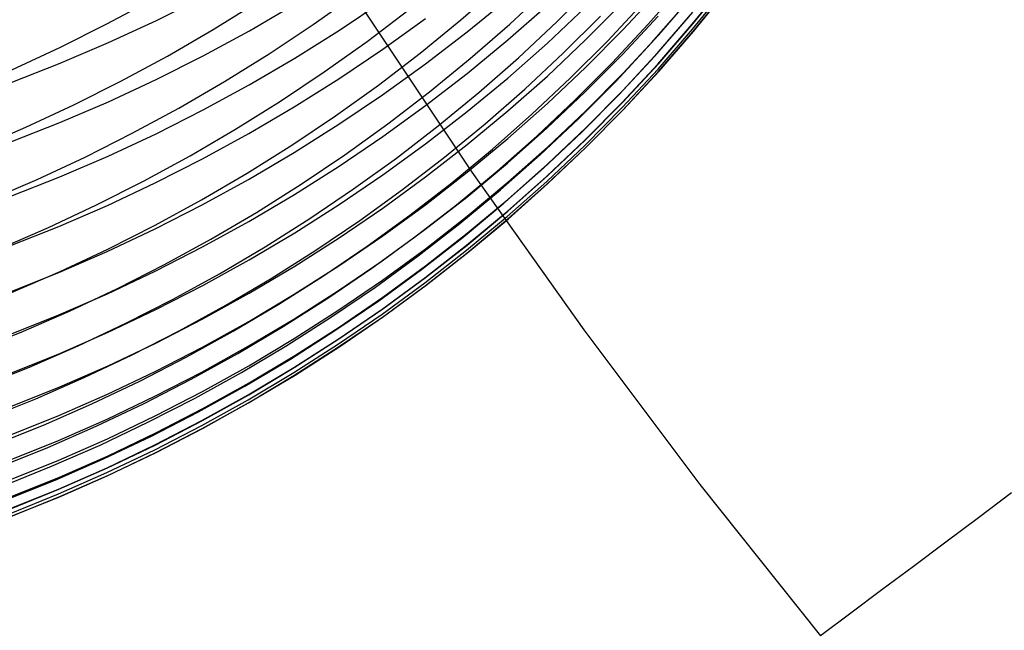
# Model space of a CAD drawing. Extents: x -383 to 1849, y -1185 to -529.
# Tile 41 of 256: x -318.77 to -309.63, y -1119.27 to -1113.6. Entities that reach past the tile are written whole.
import ezdxf

# ---------------------------------------------------------------- set-up
doc = ezdxf.new("R2010")
doc.units = 0
doc.layers.add('PREDEFINITO', color=7, linetype='CONTINUOUS')

msp = doc.modelspace()

# ---------------------------------------------------------------- linework, layer by layer
at = {"layer": 'PREDEFINITO'}
for p, q in [((-314.6731, -1113.6024, 556.1982), (-314.3053, -1113.2832, 556.2543)), ((-314.2193, -1113.6414, 558.2304), (-313.8627, -1113.3102, 558.2846)), ((-313.7822, -1113.6209, 560.2643), (-313.4369, -1113.2776, 560.3161)), ((-312.9345, -1113.643, 566.3085), (-312.6135, -1113.2761, 566.3478)), ((-312.5252, -1113.6433, 572.3071), (-312.218, -1113.2645, 572.3298)), ((-312.5228, -1113.6894, 574.2238), (-312.2153, -1113.3105, 574.2424)), ((-312.516, -1113.6367, 580.0321), (-312.2085, -1113.2572, 580.0268)), ((-317.4996, -1113.6063, 603.9395), (-317.0626, -1113.3871, 603.8834)), ((-316.0447, -1113.645, 552.0878), (-315.6461, -1113.3624, 552.1422)), ((-314.6146, -1113.7123, 595.8221), (-314.237, -1113.4023, 595.7682)), ((-313.1688, -1113.6946, 587.8635), (-312.8361, -1113.337, 587.8313)), ((-312.8368, -1113.741, 583.9321), (-312.5164, -1113.3721, 583.9132)), ((-312.5206, -1113.7134, 578.0979), (-312.2132, -1113.3339, 578.1026)), ((-312.5132, -1113.7089, 576.0803), (-312.2061, -1113.3298, 576.0963)), ((-317.9582, -1113.6397, 547.9645), (-317.5262, -1113.4073, 548.0091)), ((-316.974, -1113.6926, 550.0176), (-316.5584, -1113.4348, 550.0677)), ((-316.6358, -1113.7021, 601.8989), (-316.214, -1113.4564, 601.8412)), ((-315.8011, -1113.6973, 599.8534), (-315.3958, -1113.4254, 599.7952)), ((-314.2362, -1113.7871, 593.8346), (-313.8691, -1113.4648, 593.7852)), ((-313.8706, -1113.8186, 591.8467), (-313.5152, -1113.4845, 591.8024)), ((-313.5149, -1113.7879, 589.8556), (-313.1709, -1113.442, 589.8171)), ((-313.3128, -1113.7981, 564.2808), (-312.9797, -1113.4424, 564.324)), ((-312.903, -1113.8165, 568.2952), (-312.5823, -1113.4491, 568.3288)), ((-315.5669, -1113.5212, 433.0335), (-314.5706, -1115.0145, 433.0308)), ((-315.5424, -1113.8019, 554.1144), (-315.1535, -1113.5065, 554.1684)), ((-313.7237, -1113.911, 562.2481), (-313.3783, -1113.5669, 562.2947)), ((-313.1741, -1113.924, 585.9111), (-312.8415, -1113.566, 585.8861)), ((-312.8731, -1113.9391, 570.2878), (-312.5527, -1113.5711, 570.3156)), ((-312.8385, -1113.8987, 581.9991), (-312.5187, -1113.5297, 581.9866)), ((-318.3972, -1113.8593, 547.9244), (-317.9582, -1113.6397, 547.9645)), ((-317.9433, -1113.8121, 603.9921), (-317.4996, -1113.6063, 603.9395)), ((-316.4521, -1113.9158, 552.0372), (-316.0447, -1113.645, 552.0878)), ((-315.3992, -1113.875, 597.8626), (-315.0021, -1113.5896, 597.8072)), ((-315.0512, -1113.9104, 556.1451), (-314.6731, -1113.6024, 556.1982)), ((-314.5869, -1113.9617, 558.1789), (-314.2193, -1113.6414, 558.2304)), ((-314.1389, -1113.9535, 560.2149), (-313.7822, -1113.6209, 560.2643)), ((-313.2678, -1113.9995, 566.2707), (-312.9345, -1113.643, 566.3085)), ((-312.8453, -1114.012, 572.2852), (-312.5252, -1113.6433, 572.3071)), ((-312.8364, -1114.0061, 580.0373), (-312.516, -1113.6367, 580.0321)), ((-317.3976, -1113.938, 549.9716), (-316.974, -1113.6926, 550.0176)), ((-317.0654, -1113.935, 601.9535), (-316.6358, -1113.7021, 601.8989)), ((-316.2149, -1113.9567, 599.909), (-315.8011, -1113.6973, 599.8534)), ((-315.0023, -1114.0106, 595.8739), (-314.6146, -1113.7123, 595.8221)), ((-313.5135, -1114.0415, 587.8947), (-313.1688, -1113.6946, 587.8635)), ((-313.1695, -1114.0994, 583.9505), (-312.8368, -1113.741, 583.9321)), ((-312.8431, -1114.0581, 574.2057), (-312.5228, -1113.6894, 574.2238)), ((-312.8408, -1114.0826, 578.0933), (-312.5206, -1113.7134, 578.0979)), ((-312.8332, -1114.0779, 576.0648), (-312.5132, -1113.7089, 576.0803)), ((-318.8428, -1114.0659, 547.8888), (-318.3972, -1113.8593, 547.9244)), ((-318.3932, -1114.0044, 604.0413), (-317.9433, -1113.8121, 603.9921)), ((-315.9407, -1114.0856, 554.0638), (-315.5424, -1113.8019, 554.1144)), ((-314.6137, -1114.0981, 593.8823), (-314.2362, -1113.7871, 593.8346)), ((-314.2369, -1114.1416, 591.8896), (-313.8706, -1113.8186, 591.8467)), ((-313.8703, -1114.1229, 589.8929), (-313.5149, -1113.7879, 589.8556)), ((-313.6576, -1114.1433, 564.2393), (-313.3128, -1113.7981, 564.2808)), ((-313.236, -1114.1735, 568.2629), (-312.903, -1113.8165, 568.2952)), ((-317.8287, -1114.1708, 549.9297), (-317.3976, -1113.938, 549.9716)), ((-317.502, -1114.1547, 602.0051), (-317.0654, -1113.935, 601.9535)), ((-316.8681, -1114.1745, 551.9902), (-316.4521, -1113.9158, 552.0372)), ((-315.8053, -1114.1483, 597.9156), (-315.3992, -1113.875, 597.8626)), ((-315.4393, -1114.2069, 556.095), (-315.0512, -1113.9104, 556.1451)), ((-314.0804, -1114.2442, 562.2036), (-313.7237, -1113.911, 562.2481)), ((-313.5187, -1114.2712, 585.9353), (-313.1741, -1113.924, 585.9111)), ((-313.2059, -1114.2967, 570.2609), (-312.8731, -1113.9391, 570.2878)), ((-313.1707, -1114.2574, 582.0112), (-312.8385, -1113.8987, 581.9991)), ((-318.8489, -1114.1828, 604.0869), (-318.3932, -1114.0044, 604.0413)), ((-316.6369, -1114.2035, 599.9618), (-316.2149, -1113.9567, 599.909)), ((-315.3994, -1114.297, 595.9237), (-315.0023, -1114.0106, 595.8739)), ((-314.9648, -1114.2707, 558.1301), (-314.5869, -1113.9617, 558.1789)), ((-314.5064, -1114.275, 560.1679), (-314.1389, -1113.9535, 560.2149)), ((-313.8696, -1114.3775, 587.9249), (-313.5135, -1114.0415, 587.8947)), ((-313.613, -1114.3455, 566.2345), (-313.2678, -1113.9995, 566.2707)), ((-313.1777, -1114.3703, 572.2641), (-312.8453, -1114.012, 572.2852)), ((-313.1691, -1114.3651, 580.0423), (-312.8364, -1114.0061, 580.0373)), ((-316.348, -1114.3574, 554.0167), (-315.9407, -1114.0856, 554.0638)), ((-315.0012, -1114.3975, 593.9282), (-314.6137, -1114.0981, 593.8823)), ((-314.2366, -1114.4467, 589.929), (-313.8703, -1114.1229, 589.8929)), ((-313.5142, -1114.4472, 583.9684), (-313.1695, -1114.0994, 583.9505)), ((-313.1757, -1114.4163, 574.1881), (-312.8431, -1114.0581, 574.2057)), ((-313.1734, -1114.4415, 578.0888), (-312.8408, -1114.0826, 578.0933)), ((-313.1655, -1114.4365, 576.0497), (-312.8332, -1114.0779, 576.0648)), ((-318.2668, -1114.3907, 549.8919), (-317.8287, -1114.1708, 549.9297)), ((-317.9454, -1114.3611, 602.0536), (-317.502, -1114.1547, 602.0051)), ((-317.292, -1114.4207, 551.9471), (-316.8681, -1114.1745, 551.9902)), ((-317.0665, -1114.4374, 600.0119), (-316.6369, -1114.2035, 599.9618)), ((-316.2199, -1114.4091, 597.9662), (-315.8053, -1114.1483, 597.9156)), ((-315.8368, -1114.4917, 556.0481), (-315.4393, -1114.2069, 556.095)), ((-314.6137, -1114.4531, 591.9309), (-314.2369, -1114.1416, 591.8896)), ((-314.0139, -1114.4776, 564.1998), (-313.6576, -1114.1433, 564.2393)), ((-313.5808, -1114.5198, 568.2319), (-313.236, -1114.1735, 568.2629)), ((-315.8056, -1114.5713, 595.9713), (-315.3994, -1114.297, 595.9237)), ((-315.3527, -1114.5681, 558.084), (-314.9648, -1114.2707, 558.1301)), ((-314.8844, -1114.5853, 560.1235), (-314.5064, -1114.275, 560.1679)), ((-314.4481, -1114.5663, 562.1613), (-314.0804, -1114.2442, 562.2036)), ((-313.8747, -1114.6075, 585.9587), (-313.5187, -1114.2712, 585.9353)), ((-313.5506, -1114.6436, 570.2352), (-313.2059, -1114.2967, 570.2609)), ((-313.5147, -1114.6053, 582.0229), (-313.1707, -1114.2574, 582.0112)), ((-318.7115, -1114.5975, 549.8584), (-318.2668, -1114.3907, 549.8919)), ((-318.3949, -1114.5538, 602.0988), (-317.9454, -1114.3611, 602.0536)), ((-316.7638, -1114.617, 553.9729), (-316.348, -1114.3574, 554.0167)), ((-316.6427, -1114.6574, 598.0144), (-316.2199, -1114.4091, 597.9662)), ((-315.3982, -1114.6849, 593.9723), (-315.0012, -1114.3975, 593.9282)), ((-314.2366, -1114.7023, 587.9541), (-313.8696, -1114.3775, 587.9249)), ((-313.9696, -1114.6806, 566.1998), (-313.613, -1114.3455, 566.2345)), ((-313.522, -1114.7179, 572.2437), (-313.1777, -1114.3703, 572.2641)), ((-313.5138, -1114.7134, 580.0471), (-313.1691, -1114.3651, 580.0423)), ((-317.7233, -1114.6542, 551.9077), (-317.292, -1114.4207, 551.9471)), ((-317.5032, -1114.6581, 600.0592), (-317.0665, -1114.4374, 600.0119)), ((-316.2433, -1114.7644, 556.0043), (-315.8368, -1114.4917, 556.0481)), ((-315.0004, -1114.7529, 591.9706), (-314.6137, -1114.4531, 591.9309)), ((-314.6134, -1114.759, 589.9638), (-314.2366, -1114.4467, 589.929)), ((-314.3811, -1114.8009, 564.1621), (-314.0139, -1114.4776, 564.1998)), ((-313.8703, -1114.784, 583.9856), (-313.5142, -1114.4472, 583.9684)), ((-313.5203, -1114.7639, 574.1711), (-313.1757, -1114.4163, 574.1881)), ((-313.5178, -1114.7895, 578.0844), (-313.1734, -1114.4415, 578.0888)), ((-313.5097, -1114.7845, 576.0351), (-313.1655, -1114.4365, 576.0497)), ((-318.8502, -1114.7326, 602.1408), (-318.3949, -1114.5538, 602.0988)), ((-316.2204, -1114.8332, 596.0168), (-315.8056, -1114.5713, 595.9713)), ((-315.75, -1114.8538, 558.0409), (-315.3527, -1114.5681, 558.084)), ((-315.2723, -1114.884, 560.0815), (-314.8844, -1114.5853, 560.1235)), ((-314.8261, -1114.8771, 562.1212), (-314.4481, -1114.5663, 562.1613)), ((-313.9371, -1114.8552, 568.2022), (-313.5808, -1114.5198, 568.2319)), ((-319.1622, -1114.7908, 549.8291), (-318.7115, -1114.5975, 549.8584)), ((-318.1617, -1114.8748, 551.8723), (-317.7233, -1114.6542, 551.9077)), ((-317.9466, -1114.8654, 600.1036), (-317.5032, -1114.6581, 600.0592)), ((-317.1875, -1114.8641, 553.9327), (-316.7638, -1114.617, 553.9729)), ((-317.073, -1114.8927, 598.06), (-316.6427, -1114.6574, 598.0144)), ((-314.3371, -1115.0045, 566.1668), (-313.9696, -1114.6806, 566.1998)), ((-314.2416, -1114.9325, 585.9814), (-313.8747, -1114.6075, 585.9587)), ((-313.9067, -1114.9796, 570.2105), (-313.5506, -1114.6436, 570.2352)), ((-313.8702, -1114.9422, 582.0343), (-313.5147, -1114.6053, 582.0229)), ((-316.6582, -1115.0248, 555.9637), (-316.2433, -1114.7644, 556.0043)), ((-315.8043, -1114.96, 594.0145), (-315.3982, -1114.6849, 593.9723)), ((-315.3967, -1115.0407, 592.0088), (-315.0004, -1114.7529, 591.9706)), ((-315.0002, -1115.0596, 589.9973), (-314.6134, -1114.759, 589.9638)), ((-314.6141, -1115.0156, 587.9823), (-314.2366, -1114.7023, 587.9541)), ((-313.8778, -1115.0546, 572.2242), (-313.522, -1114.7179, 572.2437)), ((-313.8762, -1115.1005, 574.1547), (-313.5203, -1114.7639, 574.1711)), ((-313.8698, -1115.0508, 580.0518), (-313.5138, -1114.7134, 580.0471)), ((-318.3962, -1115.059, 600.1451), (-317.9466, -1114.8654, 600.1036)), ((-317.6187, -1115.0984, 553.896), (-317.1875, -1114.8641, 553.9327)), ((-316.6432, -1115.0824, 596.0601), (-316.2204, -1114.8332, 596.0168)), ((-316.1563, -1115.1273, 558.0005), (-315.75, -1114.8538, 558.0409)), ((-314.7587, -1115.1127, 564.1264), (-314.3811, -1114.8009, 564.1621)), ((-314.3044, -1115.1794, 568.1739), (-313.9371, -1114.8552, 568.2022)), ((-314.2374, -1115.1096, 584.0023), (-313.8703, -1114.784, 583.9856)), ((-313.8738, -1115.1266, 578.0802), (-313.5178, -1114.7895, 578.0844)), ((-313.8653, -1115.1214, 576.0209), (-313.5097, -1114.7845, 576.0351)), ((-318.6067, -1115.0822, 551.8408), (-318.1617, -1114.8748, 551.8723)), ((-317.5105, -1115.1147, 598.1031), (-317.073, -1114.8927, 598.06)), ((-315.6697, -1115.1708, 560.0421), (-315.2723, -1114.884, 560.0815)), ((-315.2142, -1115.1762, 562.0833), (-314.8261, -1114.8771, 562.1212)), ((-314.619, -1115.246, 586.0032), (-314.2416, -1114.9325, 585.9814)), ((-314.2366, -1115.2678, 582.0453), (-313.8702, -1114.9422, 582.0343)), ((-317.0812, -1115.2726, 555.9263), (-316.6582, -1115.0248, 555.9637)), ((-316.219, -1115.2228, 594.0548), (-315.8043, -1114.96, 594.0145)), ((-315.8019, -1115.3163, 592.0454), (-315.3967, -1115.0407, 592.0088)), ((-315.0016, -1115.3172, 588.0095), (-314.6141, -1115.0156, 587.9823)), ((-314.7151, -1115.3171, 566.1355), (-314.3371, -1115.0045, 566.1668)), ((-314.5706, -1115.0145, 433.0308), (-313.5328, -1116.4793, 433.0294)), ((-314.2737, -1115.3043, 570.1869), (-313.9067, -1114.9796, 570.2105)), ((-319.0576, -1115.276, 551.8132), (-318.6067, -1115.0822, 551.8408)), ((-318.8515, -1115.2386, 600.1836), (-318.3962, -1115.059, 600.1451)), ((-318.0569, -1115.3197, 553.8629), (-317.6187, -1115.0984, 553.896)), ((-317.9546, -1115.3234, 598.1436), (-317.5105, -1115.1147, 598.1031)), ((-317.0736, -1115.3185, 596.1012), (-316.6432, -1115.0824, 596.0601)), ((-316.571, -1115.3885, 557.9631), (-316.1563, -1115.1273, 558.0005)), ((-315.3965, -1115.3481, 590.0295), (-315.0002, -1115.0596, 589.9973)), ((-315.1463, -1115.4129, 564.0926), (-314.7587, -1115.1127, 564.1264)), ((-314.6149, -1115.4237, 584.0184), (-314.2374, -1115.1096, 584.0023)), ((-314.2444, -1115.3801, 572.2054), (-313.8778, -1115.0546, 572.2242)), ((-314.2431, -1115.4259, 574.139), (-313.8762, -1115.1005, 574.1547)), ((-314.2406, -1115.4524, 578.0761), (-313.8738, -1115.1266, 578.0802)), ((-314.2368, -1115.3769, 580.0564), (-313.8698, -1115.0508, 580.0518)), ((-314.2319, -1115.4472, 576.0072), (-313.8653, -1115.1214, 576.0209)), ((-316.6417, -1115.4727, 594.0931), (-316.219, -1115.2228, 594.0548)), ((-316.0761, -1115.4455, 560.0052), (-315.6697, -1115.1708, 560.0421)), ((-315.6117, -1115.4634, 562.0478), (-315.2142, -1115.1762, 562.0833)), ((-314.682, -1115.4921, 568.147), (-314.3044, -1115.1794, 568.1739)), ((-318.5017, -1115.5278, 553.8334), (-318.0569, -1115.3197, 553.8629)), ((-318.4049, -1115.5183, 598.1814), (-317.9546, -1115.3234, 598.1436)), ((-317.5117, -1115.5076, 555.8922), (-317.0812, -1115.2726, 555.9263)), ((-317.5112, -1115.5415, 596.1399), (-317.0736, -1115.3185, 596.1012)), ((-316.2158, -1115.5793, 592.0802), (-315.8019, -1115.3163, 592.0454)), ((-315.3986, -1115.6067, 588.0355), (-315.0016, -1115.3172, 588.0095)), ((-315.103, -1115.6179, 566.1059), (-314.7151, -1115.3171, 566.1355)), ((-315.0064, -1115.5477, 586.0242), (-314.619, -1115.246, 586.0032)), ((-314.6512, -1115.6175, 570.1643), (-314.2737, -1115.3043, 570.1869)), ((-314.6134, -1115.5819, 582.0559), (-314.2366, -1115.2678, 582.0453)), ((-316.9938, -1115.637, 557.9286), (-316.571, -1115.3885, 557.9631)), ((-315.8018, -1115.6243, 590.0602), (-315.3965, -1115.3481, 590.0295)), ((-315.5434, -1115.7012, 564.0608), (-315.1463, -1115.4129, 564.0926)), ((-314.6215, -1115.694, 572.1874), (-314.2444, -1115.3801, 572.2054)), ((-314.6143, -1115.6914, 580.0607), (-314.2368, -1115.3769, 580.0564)), ((-317.072, -1115.7097, 594.1295), (-316.6417, -1115.4727, 594.0931)), ((-316.491, -1115.7078, 559.9709), (-316.0761, -1115.4455, 560.0052)), ((-316.0181, -1115.7384, 562.0144), (-315.6117, -1115.4634, 562.0478)), ((-315.0697, -1115.793, 568.1215), (-314.682, -1115.4921, 568.147)), ((-315.0024, -1115.726, 584.034), (-314.6149, -1115.4237, 584.0184)), ((-314.6204, -1115.7397, 574.1238), (-314.2431, -1115.4259, 574.139)), ((-314.6179, -1115.7667, 578.0722), (-314.2406, -1115.4524, 578.0761)), ((-314.6089, -1115.7614, 575.9941), (-314.2319, -1115.4472, 576.0072)), ((-318.9525, -1115.7223, 553.8076), (-318.5017, -1115.5278, 553.8334)), ((-318.8609, -1115.6992, 598.2165), (-318.4049, -1115.5183, 598.1814)), ((-317.9554, -1115.7509, 596.1763), (-317.5112, -1115.5415, 596.1399)), ((-317.9493, -1115.7295, 555.8613), (-317.5117, -1115.5076, 555.8922)), ((-316.6377, -1115.8295, 592.1134), (-316.2158, -1115.5793, 592.0802)), ((-315.4033, -1115.8374, 586.0444), (-315.0064, -1115.5477, 586.0242)), ((-315.0003, -1115.8842, 582.066), (-314.6134, -1115.5819, 582.0559)), ((-317.4242, -1115.8727, 557.897), (-316.9938, -1115.637, 557.9286)), ((-316.2156, -1115.888, 590.0896), (-315.8018, -1115.6243, 590.0602)), ((-315.8046, -1115.884, 588.0605), (-315.3986, -1115.6067, 588.0355)), ((-315.5004, -1115.9068, 566.0779), (-315.103, -1115.6179, 566.1059)), ((-315.0387, -1115.9189, 570.143), (-314.6512, -1115.6175, 570.1643)), ((-318.4057, -1115.9466, 596.2103), (-317.9554, -1115.7509, 596.1763)), ((-318.3934, -1115.938, 555.8338), (-317.9493, -1115.7295, 555.8613)), ((-317.5095, -1115.9333, 594.1638), (-317.072, -1115.7097, 594.1295)), ((-316.9139, -1115.9575, 559.9393), (-316.491, -1115.7078, 559.9709)), ((-316.4331, -1116.0009, 561.9835), (-316.0181, -1115.7384, 562.0144)), ((-315.9494, -1115.9773, 564.031), (-315.5434, -1115.7012, 564.0608)), ((-315.3994, -1116.0162, 584.0488), (-315.0024, -1115.726, 584.034)), ((-315.0087, -1115.9962, 572.1703), (-314.6215, -1115.694, 572.1874)), ((-315.0077, -1116.0418, 574.1093), (-314.6204, -1115.7397, 574.1238)), ((-315.0053, -1116.0691, 578.0684), (-314.6179, -1115.7667, 578.0722)), ((-315.0018, -1115.9942, 580.065), (-314.6143, -1115.6914, 580.0607)), ((-314.9959, -1116.0639, 575.9814), (-314.6089, -1115.7614, 575.9941)), ((-317.0672, -1116.0667, 592.1449), (-316.6377, -1115.8295, 592.1134)), ((-315.8092, -1116.1147, 586.0637), (-315.4033, -1115.8374, 586.0444)), ((-315.4668, -1116.0819, 568.0974), (-315.0697, -1115.793, 568.1215)), ((-318.8618, -1116.1282, 596.2419), (-318.4057, -1115.9466, 596.2103)), ((-318.8437, -1116.1329, 555.8097), (-318.3934, -1115.938, 555.8338)), ((-317.9536, -1116.1434, 594.196), (-317.5095, -1115.9333, 594.1638)), ((-317.8616, -1116.0952, 557.8685), (-317.4242, -1115.8727, 557.897)), ((-317.3444, -1116.1942, 559.9104), (-316.9139, -1115.9575, 559.9393)), ((-316.6376, -1116.1388, 590.1176), (-316.2156, -1115.888, 590.0896)), ((-316.2193, -1116.1487, 588.0843), (-315.8046, -1115.884, 588.0605)), ((-315.9069, -1116.1834, 566.0517), (-315.5004, -1115.9068, 566.0779)), ((-315.4357, -1116.2082, 570.1227), (-315.0387, -1115.9189, 570.143)), ((-315.3966, -1116.1744, 582.0758), (-315.0003, -1115.8842, 582.066)), ((-316.8562, -1116.2508, 561.9548), (-316.4331, -1116.0009, 561.9835)), ((-316.3641, -1116.2409, 564.0032), (-315.9494, -1115.9773, 564.031)), ((-315.8055, -1116.2942, 584.0631), (-315.3994, -1116.0162, 584.0488)), ((-315.4053, -1116.2864, 572.154), (-315.0087, -1115.9962, 572.1703)), ((-315.4046, -1116.3318, 574.0954), (-315.0077, -1116.0418, 574.1093)), ((-315.3988, -1116.2849, 580.069), (-315.0018, -1115.9942, 580.065)), ((-318.4039, -1116.3396, 594.2261), (-317.9536, -1116.1434, 594.196)), ((-318.3056, -1116.3043, 557.843), (-317.8616, -1116.0952, 557.8685)), ((-317.5039, -1116.2905, 592.1746), (-317.0672, -1116.0667, 592.1449)), ((-317.0672, -1116.3766, 590.1441), (-316.6376, -1116.1388, 590.1176)), ((-316.2237, -1116.3794, 586.0822), (-315.8092, -1116.1147, 586.0637)), ((-315.873, -1116.3586, 568.0747), (-315.4668, -1116.0819, 568.0974)), ((-315.4021, -1116.3595, 578.0647), (-315.0053, -1116.0691, 578.0684)), ((-315.3924, -1116.3542, 575.9692), (-314.9959, -1116.0639, 575.9814)), ((-317.7819, -1116.4177, 559.8842), (-317.3444, -1116.1942, 559.9104)), ((-316.642, -1116.4005, 588.107), (-316.2193, -1116.1487, 588.0843)), ((-316.3218, -1116.4476, 566.0272), (-315.9069, -1116.1834, 566.0517)), ((-315.8417, -1116.4853, 570.1036), (-315.4357, -1116.2082, 570.1227)), ((-315.802, -1116.4522, 582.0852), (-315.3966, -1116.1744, 582.0758)), ((-318.7557, -1116.4997, 557.8206), (-318.3056, -1116.3043, 557.843)), ((-317.9473, -1116.5007, 592.2025), (-317.5039, -1116.2905, 592.1746)), ((-317.2868, -1116.4876, 561.9286), (-316.8562, -1116.2508, 561.9548)), ((-316.7867, -1116.4917, 563.9775), (-316.3641, -1116.2409, 564.0032)), ((-316.2201, -1116.5595, 584.0767), (-315.8055, -1116.2942, 584.0631)), ((-315.8109, -1116.5642, 572.1386), (-315.4053, -1116.2864, 572.154)), ((-315.8049, -1116.5632, 580.0729), (-315.3988, -1116.2849, 580.069)), ((-318.8599, -1116.5217, 594.254), (-318.4039, -1116.3396, 594.2261)), ((-318.2261, -1116.6278, 559.8607), (-317.7819, -1116.4177, 559.8842)), ((-317.5039, -1116.6009, 590.1691), (-317.0672, -1116.3766, 590.1441)), ((-317.0723, -1116.6392, 588.1284), (-316.642, -1116.4005, 588.107)), ((-316.6463, -1116.6312, 586.0998), (-316.2237, -1116.3794, 586.0822)), ((-316.2877, -1116.6226, 568.0535), (-315.873, -1116.3586, 568.0747)), ((-315.8104, -1116.6094, 574.0821), (-315.4046, -1116.3318, 574.0954)), ((-315.808, -1116.6374, 578.0612), (-315.4021, -1116.3595, 578.0647)), ((-315.798, -1116.6323, 575.9576), (-315.3924, -1116.3542, 575.9692)), ((-319.2115, -1116.6811, 557.8013), (-318.7557, -1116.4997, 557.8206)), ((-318.3968, -1116.697, 592.2285), (-317.9473, -1116.5007, 592.2025)), ((-317.7245, -1116.7112, 561.9048), (-317.2868, -1116.4876, 561.9286)), ((-317.217, -1116.7295, 563.9539), (-316.7867, -1116.4917, 563.9775)), ((-316.7449, -1116.6989, 566.0045), (-316.3218, -1116.4476, 566.0272)), ((-316.2562, -1116.7497, 570.0857), (-315.8417, -1116.4853, 570.1036)), ((-316.2159, -1116.7174, 582.0941), (-315.802, -1116.4522, 582.0852)), ((-313.5328, -1116.4793, 433.0294), (-312.4544, -1117.9144, 433.0293)), ((-317.9473, -1116.8116, 590.1925), (-317.5039, -1116.6009, 590.1691)), ((-316.6428, -1116.812, 584.0897), (-316.2201, -1116.5595, 584.0767)), ((-316.2251, -1116.8295, 572.1241), (-315.8109, -1116.5642, 572.1386)), ((-316.2195, -1116.829, 580.0766), (-315.8049, -1116.5632, 580.0729)), ((-318.6764, -1116.824, 559.84), (-318.2261, -1116.6278, 559.8607)), ((-317.5097, -1116.8645, 588.1487), (-317.0723, -1116.6392, 588.1284)), ((-317.0765, -1116.8699, 586.1164), (-316.6463, -1116.6312, 586.0998)), ((-316.7105, -1116.8738, 568.0338), (-316.2877, -1116.6226, 568.0535)), ((-316.2248, -1116.8745, 574.0696), (-315.8104, -1116.6094, 574.0821)), ((-316.2224, -1116.9028, 578.0579), (-315.808, -1116.6374, 578.0612)), ((-316.2121, -1116.8977, 575.9465), (-315.798, -1116.6323, 575.9576)), ((-318.8521, -1116.8792, 592.2527), (-318.3968, -1116.697, 592.2285)), ((-318.1688, -1116.9212, 561.8834), (-317.7245, -1116.7112, 561.9048)), ((-317.6544, -1116.954, 563.9324), (-317.217, -1116.7295, 563.9539)), ((-317.1755, -1116.9371, 565.9836), (-316.7449, -1116.6989, 566.0045)), ((-316.6789, -1117.0013, 570.069), (-316.2562, -1116.7497, 570.0857)), ((-316.638, -1116.9697, 582.1026), (-316.2159, -1116.7174, 582.0941)), ((-319.1324, -1117.0063, 559.8221), (-318.6764, -1116.824, 559.84)), ((-318.3969, -1117.0084, 590.2145), (-317.9473, -1116.8116, 590.1925)), ((-317.9539, -1117.0761, 588.1678), (-317.5097, -1116.8645, 588.1487)), ((-317.5138, -1117.0951, 586.1321), (-317.0765, -1116.8699, 586.1164)), ((-317.1409, -1117.1119, 568.0156), (-316.7105, -1116.8738, 568.0338)), ((-317.0731, -1117.0513, 584.102), (-316.6428, -1116.812, 584.0897)), ((-316.6474, -1117.0819, 572.1105), (-316.2251, -1116.8295, 572.1241)), ((-316.6473, -1117.1266, 574.0577), (-316.2248, -1116.8745, 574.0696)), ((-316.6422, -1117.0818, 580.0801), (-316.2195, -1116.829, 580.0766)), ((-318.6192, -1117.1174, 561.8645), (-318.1688, -1116.9212, 561.8834)), ((-318.0984, -1117.1649, 563.9131), (-317.6544, -1116.954, 563.9324)), ((-317.6133, -1117.1621, 565.9645), (-317.1755, -1116.9371, 565.9836)), ((-316.6449, -1117.1552, 578.0547), (-316.2224, -1116.9028, 578.0579)), ((-316.6343, -1117.1503, 575.9359), (-316.2121, -1116.8977, 575.9465)), ((-318.8522, -1117.191, 590.2348), (-318.3969, -1117.0084, 590.2145)), ((-317.5106, -1117.2771, 584.1136), (-317.0731, -1117.0513, 584.102)), ((-317.1091, -1117.2398, 570.0534), (-316.6789, -1117.0013, 570.069)), ((-317.0676, -1117.2088, 582.1107), (-316.638, -1116.9697, 582.1026)), ((-319.0753, -1117.2996, 561.8481), (-318.6192, -1117.1174, 561.8645)), ((-318.4041, -1117.2738, 588.1856), (-317.9539, -1117.0761, 588.1678)), ((-317.9578, -1117.3066, 586.1469), (-317.5138, -1117.0951, 586.1321)), ((-317.5784, -1117.3366, 567.9989), (-317.1409, -1117.1119, 568.0156)), ((-317.0774, -1117.3656, 574.0465), (-316.6473, -1117.1266, 574.0577)), ((-317.0773, -1117.3211, 572.0977), (-316.6474, -1117.0819, 572.1105)), ((-317.0725, -1117.3214, 580.0834), (-316.6422, -1117.0818, 580.0801)), ((-317.0641, -1117.3897, 575.9259), (-316.6343, -1117.1503, 575.9359)), ((-318.5486, -1117.3619, 563.8959), (-318.0984, -1117.1649, 563.9131)), ((-318.0576, -1117.3734, 565.9472), (-317.6133, -1117.1621, 565.9645)), ((-317.5464, -1117.4648, 570.0392), (-317.1091, -1117.2398, 570.0534)), ((-317.5044, -1117.4345, 582.1183), (-317.0676, -1117.2088, 582.1107)), ((-317.075, -1117.3944, 578.0517), (-316.6449, -1117.1552, 578.0547)), ((-318.8601, -1117.4572, 588.2021), (-318.4041, -1117.2738, 588.1856)), ((-318.4079, -1117.5042, 586.1606), (-317.9578, -1117.3066, 586.1469)), ((-317.9547, -1117.4893, 584.1245), (-317.5106, -1117.2771, 584.1136)), ((-317.5144, -1117.5469, 572.0859), (-317.0773, -1117.3211, 572.0977)), ((-317.5099, -1117.5476, 580.0865), (-317.0725, -1117.3214, 580.0834)), ((-319.0045, -1117.5449, 563.881), (-318.5486, -1117.3619, 563.8959)), ((-318.5081, -1117.5708, 565.9319), (-318.0576, -1117.3734, 565.9472)), ((-318.0225, -1117.5477, 567.9838), (-317.5784, -1117.3366, 567.9989)), ((-317.5146, -1117.5912, 574.036), (-317.0774, -1117.3656, 574.0465)), ((-317.5123, -1117.6202, 578.0489), (-317.075, -1117.3944, 578.0517)), ((-317.5011, -1117.6157, 575.9165), (-317.0641, -1117.3897, 575.9259)), ((-318.8638, -1117.6876, 586.1734), (-318.4079, -1117.5042, 586.1606)), ((-318.4049, -1117.6875, 584.1346), (-317.9547, -1117.4893, 584.1245)), ((-317.9904, -1117.6762, 570.0261), (-317.5464, -1117.4648, 570.0392)), ((-317.9478, -1117.6464, 582.1254), (-317.5044, -1117.4345, 582.1183)), ((-318.9644, -1117.754, 565.9184), (-318.5081, -1117.5708, 565.9319)), ((-318.4728, -1117.7448, 567.9702), (-318.0225, -1117.5477, 567.9838)), ((-317.9584, -1117.8031, 574.0262), (-317.5146, -1117.5912, 574.036)), ((-317.9581, -1117.759, 572.075), (-317.5144, -1117.5469, 572.0859)), ((-317.954, -1117.7601, 580.0895), (-317.5099, -1117.5476, 580.0865)), ((-318.8609, -1117.8715, 584.1441), (-318.4049, -1117.6875, 584.1346)), ((-318.4406, -1117.8736, 570.0143), (-317.9904, -1117.6762, 570.0261)), ((-318.3975, -1117.8444, 582.1321), (-317.9478, -1117.6464, 582.1254)), ((-317.9562, -1117.8322, 578.0462), (-317.5123, -1117.6202, 578.0489)), ((-317.9447, -1117.8279, 575.9077), (-317.5011, -1117.6157, 575.9165)), ((-318.9287, -1117.9278, 567.9583), (-318.4728, -1117.7448, 567.9702)), ((-318.408, -1117.9571, 572.0651), (-317.9581, -1117.759, 572.075)), ((-318.4043, -1117.9585, 580.0922), (-317.954, -1117.7601, 580.0895)), ((-318.8964, -1118.0568, 570.0038), (-318.4406, -1117.8736, 570.0143)), ((-318.8528, -1118.0281, 582.1383), (-318.3975, -1117.8444, 582.1321)), ((-318.4084, -1118.0009, 574.0171), (-317.9584, -1117.8031, 574.0262)), ((-318.4063, -1118.0303, 578.0437), (-317.9562, -1117.8322, 578.0462)), ((-318.3946, -1118.0261, 575.8994), (-317.9447, -1117.8279, 575.9077)), ((-318.8636, -1118.1409, 572.0562), (-318.408, -1117.9571, 572.0651)), ((-318.8603, -1118.1427, 580.0948), (-318.4043, -1117.9585, 580.0922)), ((-312.4544, -1117.9144, 433.0293), (-311.3361, -1119.3186, 433.0305)), ((-318.8641, -1118.1846, 574.0088), (-318.4084, -1118.0009, 574.0171)), ((-318.8621, -1118.2141, 578.0413), (-318.4063, -1118.0303, 578.0437)), ((-318.8501, -1118.2101, 575.8918), (-318.3946, -1118.0261, 575.8994)), ((-309.5613, -1117.9916, 434.7786), (-309.8694, -1118.2229, 434.5035)), ((-309.8694, -1118.2229, 434.5035), (-310.1728, -1118.4503, 434.2216)), ((-310.1728, -1118.4503, 434.2216), (-310.4712, -1118.6736, 433.9332)), ((-310.4712, -1118.6736, 433.9332), (-310.7647, -1118.8928, 433.6384)), ((-310.7647, -1118.8928, 433.6384), (-311.053, -1119.1078, 433.3374)), ((-311.053, -1119.1078, 433.3374), (-311.3361, -1119.3186, 433.0305))]:
    msp.add_line(p, q, dxfattribs=at)

doc.saveas('drawing.dxf')
